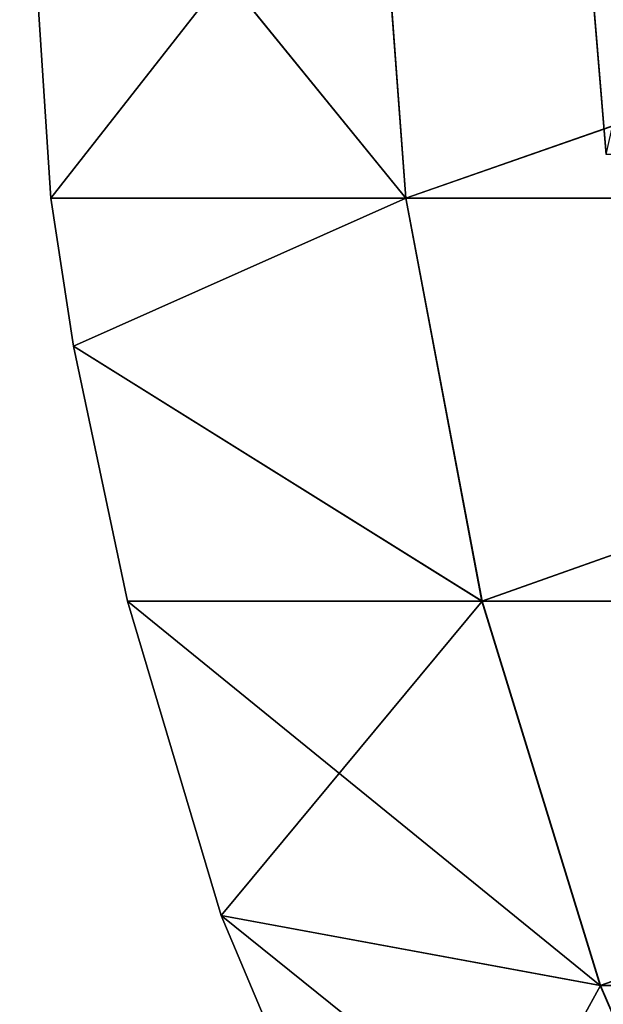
# Model space of a CAD drawing. Extents: x 23 to 1811, y 19 to 594.
# Tile 166 of 256: x 22.86 to 25.48, y 571.71 to 576.13. Entities that reach past the tile are written whole.
import ezdxf

# ---------------------------------------------------------------- set-up
doc = ezdxf.new("R2010")
doc.units = 0
doc.header["$LTSCALE"] = 25.4
doc.layers.get('0').update_dxf_attribs({"linetype": 'CONTINUOUS'})

# ---------------------------------------------------------------- blocks, each defined once
blk = doc.blocks.new('BE3C_SUNO_2740CFXXSR_STL')
at = {"color": 0}
for p, q in [((24.5904, 575.3296, 379.4433), (22.8552, 577.4656, 414.5017)), ((24.5904, 575.3296, 379.4433), (22.8552, 577.4656, 414.5017)), ((22.9956, 575.3296, 414.502), (22.8552, 577.4656, 414.5017)), ((22.9956, 575.3296, 414.502), (22.8552, 577.4656, 414.5017)), ((24.4529, 577.1905, 449.5736), (22.9956, 575.3296, 414.502)), ((24.4529, 577.1905, 449.5736), (22.9956, 575.3296, 414.502)), ((24.5905, 575.3297, 449.561), (24.4529, 577.1905, 449.5736)), ((24.5905, 575.3297, 449.561), (24.4529, 577.1905, 449.5736)), ((24.5905, 575.3297, 449.561), (29.9082, 577.1905, 487.791)), ((24.5905, 575.3297, 449.561), (29.9082, 577.1905, 487.791)), ((24.4529, 577.1904, 379.4307), (24.5904, 575.3296, 379.4433)), ((24.4529, 577.1904, 379.4307), (24.5904, 575.3296, 379.4433)), ((24.5904, 575.3296, 379.4433), (29.9081, 577.1904, 341.2132)), ((24.5904, 575.3296, 379.4433), (29.9081, 577.1904, 341.2132)), ((25.3605, 577.0906, 414.5031), (25.4918, 575.5269, 414.5031)), ((25.3605, 577.0906, 414.5031), (25.4918, 575.5269, 414.5031)), ((24.5905, 575.3297, 449.561), (22.9956, 575.3296, 414.502)), ((24.5905, 575.3297, 449.561), (22.9956, 575.3296, 414.502)), ((24.5904, 575.3296, 379.4433), (22.9956, 575.3296, 414.502)), ((24.5904, 575.3296, 379.4433), (22.9956, 575.3296, 414.502)), ((23.0974, 574.6646, 414.5021), (22.9956, 575.3296, 414.502)), ((23.0974, 574.6646, 414.5021), (22.9956, 575.3296, 414.502)), ((24.5905, 575.3297, 449.561), (23.0974, 574.6646, 414.5021)), ((24.5905, 575.3297, 449.561), (23.0974, 574.6646, 414.5021)), ((24.5904, 575.3296, 379.4433), (23.0974, 574.6646, 414.5021)), ((24.5904, 575.3296, 379.4433), (23.0974, 574.6646, 414.5021)), ((24.5904, 575.3296, 379.4433), (24.9331, 573.5192, 379.4746)), ((24.5904, 575.3296, 379.4433), (24.9331, 573.5192, 379.4746)), ((24.5904, 575.3296, 379.4433), (30.0437, 575.3296, 341.2397)), ((24.5904, 575.3296, 379.4433), (30.0437, 575.3296, 341.2397)), ((24.9332, 573.5193, 449.5297), (24.5905, 575.3297, 449.561)), ((24.5905, 575.3297, 449.561), (30.0438, 575.3297, 487.7646)), ((24.5905, 575.3297, 449.561), (30.0438, 575.3297, 487.7646)), ((24.9332, 573.5193, 449.5297), (24.5905, 575.3297, 449.561)), ((24.9331, 573.5192, 379.4746), (30.0437, 575.3296, 341.2397)), ((24.9331, 573.5192, 379.4746), (30.0437, 575.3296, 341.2397)), ((24.9332, 573.5193, 449.5297), (30.0438, 575.3297, 487.7646)), ((24.9332, 573.5193, 449.5297), (30.0438, 575.3297, 487.7646)), ((24.9331, 573.5192, 379.4746), (23.0974, 574.6646, 414.5021)), ((24.9331, 573.5192, 379.4746), (23.0974, 574.6646, 414.5021)), ((23.3397, 573.5192, 414.5023), (23.0974, 574.6646, 414.5021)), ((24.9332, 573.5193, 449.5297), (23.0974, 574.6646, 414.5021)), ((23.3397, 573.5192, 414.5023), (23.0974, 574.6646, 414.5021)), ((24.9332, 573.5193, 449.5297), (23.0974, 574.6646, 414.5021)), ((24.9332, 573.5193, 449.5297), (23.3397, 573.5192, 414.5023)), ((24.9332, 573.5193, 449.5297), (23.3397, 573.5192, 414.5023)), ((24.9331, 573.5192, 379.4746), (23.3397, 573.5192, 414.5023)), ((24.9331, 573.5192, 379.4746), (23.3397, 573.5192, 414.5023)), ((25.465, 571.7912, 379.5233), (23.3397, 573.5192, 414.5023)), ((25.465, 571.7912, 379.5233), (23.3397, 573.5192, 414.5023)), ((23.7609, 572.1056, 414.5024), (23.3397, 573.5192, 414.5023)), ((23.7609, 572.1056, 414.5024), (23.3397, 573.5192, 414.5023)), ((24.9332, 573.5193, 449.5297), (23.7609, 572.1056, 414.5024)), ((24.9332, 573.5193, 449.5297), (23.7609, 572.1056, 414.5024)), ((24.9331, 573.5192, 379.4746), (25.465, 571.7912, 379.5233)), ((24.9331, 573.5192, 379.4746), (25.465, 571.7912, 379.5233)), ((24.9331, 573.5192, 379.4746), (30.3814, 573.5192, 341.3055)), ((24.9331, 573.5192, 379.4746), (30.3814, 573.5192, 341.3055)), ((25.4651, 571.7913, 449.481), (24.9332, 573.5193, 449.5297)), ((24.9332, 573.5193, 449.5297), (30.3816, 573.5193, 487.6988)), ((24.9332, 573.5193, 449.5297), (30.3816, 573.5193, 487.6988)), ((25.4651, 571.7913, 449.481), (24.9332, 573.5193, 449.5297)), ((25.465, 571.7912, 379.5233), (30.3814, 573.5192, 341.3055)), ((25.465, 571.7912, 379.5233), (30.3814, 573.5192, 341.3055)), ((25.4651, 571.7913, 449.481), (30.3816, 573.5193, 487.6988)), ((25.4651, 571.7913, 449.481), (30.3816, 573.5193, 487.6988)), ((25.465, 571.7912, 379.5233), (23.7609, 572.1056, 414.5024)), ((25.465, 571.7912, 379.5233), (23.7609, 572.1056, 414.5024)), ((26.1645, 570.1723, 379.5872), (23.7609, 572.1056, 414.5024)), ((26.1645, 570.1723, 379.5872), (23.7609, 572.1056, 414.5024)), ((24.5763, 570.1723, 414.5026), (23.7609, 572.1056, 414.5024)), ((25.4651, 571.7913, 449.481), (23.7609, 572.1056, 414.5024)), ((24.5763, 570.1723, 414.5026), (23.7609, 572.1056, 414.5024)), ((25.4651, 571.7913, 449.481), (23.7609, 572.1056, 414.5024)), ((25.4651, 571.7913, 449.481), (24.5763, 570.1723, 414.5026)), ((25.4651, 571.7913, 449.481), (24.5763, 570.1723, 414.5026)), ((25.465, 571.7912, 379.5233), (26.1645, 570.1723, 379.5872)), ((25.465, 571.7912, 379.5233), (26.1645, 570.1723, 379.5872)), ((25.465, 571.7912, 379.5233), (30.9057, 571.7912, 341.4076)), ((25.465, 571.7912, 379.5233), (30.9057, 571.7912, 341.4076)), ((26.1646, 570.1724, 449.4171), (25.4651, 571.7913, 449.481)), ((25.4651, 571.7913, 449.481), (30.9058, 571.7913, 487.5966)), ((25.4651, 571.7913, 449.481), (30.9058, 571.7913, 487.5966)), ((26.1646, 570.1724, 449.4171), (25.4651, 571.7913, 449.481))]:
    blk.add_line(p, q, dxfattribs=at)
mesh = blk.add_polyface(dxfattribs=at)
corners = [(22.8552, 577.4656, 414.5017), (24.4529, 577.1904, 379.4307), (24.5904, 575.3296, 379.4433)]
mesh.append_faces([[corners[k] for k in face] for face in [(0, 1, 2)]], dxfattribs={"color": 0})
mesh = blk.add_polyface(dxfattribs=at)
corners = [(22.8552, 577.4656, 414.5017), (24.5904, 575.3296, 379.4433), (22.9956, 575.3296, 414.502)]
mesh.append_faces([[corners[k] for k in face] for face in [(0, 1, 2)]], dxfattribs={"color": 0})
mesh = blk.add_polyface(dxfattribs=at)
corners = [(22.8552, 577.4656, 414.5017), (22.9956, 575.3296, 414.502), (24.4529, 577.1905, 449.5736)]
mesh.append_faces([[corners[k] for k in face] for face in [(0, 1, 2)]], dxfattribs={"color": 0})
mesh = blk.add_polyface(dxfattribs=at)
corners = [(24.4529, 577.1905, 449.5736), (22.9956, 575.3296, 414.502), (24.5905, 575.3297, 449.561)]
mesh.append_faces([[corners[k] for k in face] for face in [(0, 1, 2)]], dxfattribs={"color": 0})
mesh = blk.add_polyface(dxfattribs=at)
corners = [(24.4529, 577.1905, 449.5736), (24.5905, 575.3297, 449.561), (29.9082, 577.1905, 487.791)]
mesh.append_faces([[corners[k] for k in face] for face in [(0, 1, 2)]], dxfattribs={"color": 0})
mesh = blk.add_polyface(dxfattribs=at)
corners = [(29.9082, 577.1905, 487.791), (24.5905, 575.3297, 449.561), (30.0438, 575.3297, 487.7646)]
mesh.append_faces([[corners[k] for k in face] for face in [(0, 1, 2)]], dxfattribs={"color": 0})
mesh = blk.add_polyface(dxfattribs=at)
corners = [(29.9081, 577.1904, 341.2132), (24.5904, 575.3296, 379.4433), (24.4529, 577.1904, 379.4307)]
mesh.append_faces([[corners[k] for k in face] for face in [(0, 1, 2)]], dxfattribs={"color": 0})
mesh = blk.add_polyface(dxfattribs=at)
corners = [(29.9081, 577.1904, 341.2132), (30.0437, 575.3296, 341.2397), (24.5904, 575.3296, 379.4433)]
mesh.append_faces([[corners[k] for k in face] for face in [(0, 1, 2)]], dxfattribs={"color": 0})
mesh = blk.add_polyface(dxfattribs=at)
corners = [(25.3605, 577.0906, 414.5031), (25.4918, 575.5269, 414.5031), (25.8402, 577.0906, 395.2985)]
mesh.append_faces([[corners[k] for k in face] for face in [(0, 1, 2)]], dxfattribs={"color": 0})
mesh = blk.add_polyface(dxfattribs=at)
corners = [(25.3605, 577.0906, 414.5031), (25.9714, 575.5269, 433.6979), (25.4918, 575.5269, 414.5031)]
mesh.append_faces([[corners[k] for k in face] for face in [(0, 1, 2)]], dxfattribs={"color": 0})
mesh = blk.add_polyface(dxfattribs=at)
corners = [(25.8402, 577.0906, 433.7045), (25.9714, 575.5269, 433.6979), (25.3605, 577.0906, 414.5031)]
mesh.append_faces([[corners[k] for k in face] for face in [(0, 1, 2)]], dxfattribs={"color": 0})
mesh = blk.add_polyface(dxfattribs=at)
corners = [(24.5905, 575.3297, 449.561), (22.9956, 575.3296, 414.502), (23.0974, 574.6646, 414.5021)]
mesh.append_faces([[corners[k] for k in face] for face in [(0, 1, 2)]], dxfattribs={"color": 0})
mesh = blk.add_polyface(dxfattribs=at)
corners = [(24.5904, 575.3296, 379.4433), (23.0974, 574.6646, 414.5021), (22.9956, 575.3296, 414.502)]
mesh.append_faces([[corners[k] for k in face] for face in [(0, 1, 2)]], dxfattribs={"color": 0})
mesh = blk.add_polyface(dxfattribs=at)
corners = [(24.5905, 575.3297, 449.561), (23.0974, 574.6646, 414.5021), (24.9332, 573.5193, 449.5297)]
mesh.append_faces([[corners[k] for k in face] for face in [(0, 1, 2)]], dxfattribs={"color": 0})
mesh = blk.add_polyface(dxfattribs=at)
corners = [(24.5904, 575.3296, 379.4433), (24.9331, 573.5192, 379.4746), (23.0974, 574.6646, 414.5021)]
mesh.append_faces([[corners[k] for k in face] for face in [(0, 1, 2)]], dxfattribs={"color": 0})
mesh = blk.add_polyface(dxfattribs=at)
corners = [(30.0437, 575.3296, 341.2397), (24.9331, 573.5192, 379.4746), (24.5904, 575.3296, 379.4433)]
mesh.append_faces([[corners[k] for k in face] for face in [(0, 1, 2)]], dxfattribs={"color": 0})
mesh = blk.add_polyface(dxfattribs=at)
corners = [(24.5905, 575.3297, 449.561), (24.9332, 573.5193, 449.5297), (30.0438, 575.3297, 487.7646)]
mesh.append_faces([[corners[k] for k in face] for face in [(0, 1, 2)]], dxfattribs={"color": 0})
mesh = blk.add_polyface(dxfattribs=at)
corners = [(30.0437, 575.3296, 341.2397), (30.3814, 573.5192, 341.3055), (24.9331, 573.5192, 379.4746)]
mesh.append_faces([[corners[k] for k in face] for face in [(0, 1, 2)]], dxfattribs={"color": 0})
mesh = blk.add_polyface(dxfattribs=at)
corners = [(30.0438, 575.3297, 487.7646), (24.9332, 573.5193, 449.5297), (30.3816, 573.5193, 487.6988)]
mesh.append_faces([[corners[k] for k in face] for face in [(0, 1, 2)]], dxfattribs={"color": 0})
mesh = blk.add_polyface(dxfattribs=at)
corners = [(23.0974, 574.6646, 414.5021), (24.9331, 573.5192, 379.4746), (23.3397, 573.5192, 414.5023)]
mesh.append_faces([[corners[k] for k in face] for face in [(0, 1, 2)]], dxfattribs={"color": 0})
mesh = blk.add_polyface(dxfattribs=at)
corners = [(23.0974, 574.6646, 414.5021), (23.3397, 573.5192, 414.5023), (24.9332, 573.5193, 449.5297)]
mesh.append_faces([[corners[k] for k in face] for face in [(0, 1, 2)]], dxfattribs={"color": 0})
mesh = blk.add_polyface(dxfattribs=at)
corners = [(24.9332, 573.5193, 449.5297), (23.3397, 573.5192, 414.5023), (23.7609, 572.1056, 414.5024)]
mesh.append_faces([[corners[k] for k in face] for face in [(0, 1, 2)]], dxfattribs={"color": 0})
mesh = blk.add_polyface(dxfattribs=at)
corners = [(24.9331, 573.5192, 379.4746), (25.465, 571.7912, 379.5233), (23.3397, 573.5192, 414.5023)]
mesh.append_faces([[corners[k] for k in face] for face in [(0, 1, 2)]], dxfattribs={"color": 0})
mesh = blk.add_polyface(dxfattribs=at)
corners = [(23.3397, 573.5192, 414.5023), (25.465, 571.7912, 379.5233), (23.7609, 572.1056, 414.5024)]
mesh.append_faces([[corners[k] for k in face] for face in [(0, 1, 2)]], dxfattribs={"color": 0})
mesh = blk.add_polyface(dxfattribs=at)
corners = [(24.9332, 573.5193, 449.5297), (23.7609, 572.1056, 414.5024), (25.4651, 571.7913, 449.481)]
mesh.append_faces([[corners[k] for k in face] for face in [(0, 1, 2)]], dxfattribs={"color": 0})
mesh = blk.add_polyface(dxfattribs=at)
corners = [(30.3814, 573.5192, 341.3055), (25.465, 571.7912, 379.5233), (24.9331, 573.5192, 379.4746)]
mesh.append_faces([[corners[k] for k in face] for face in [(0, 1, 2)]], dxfattribs={"color": 0})
mesh = blk.add_polyface(dxfattribs=at)
corners = [(24.9332, 573.5193, 449.5297), (25.4651, 571.7913, 449.481), (30.3816, 573.5193, 487.6988)]
mesh.append_faces([[corners[k] for k in face] for face in [(0, 1, 2)]], dxfattribs={"color": 0})
mesh = blk.add_polyface(dxfattribs=at)
corners = [(30.3814, 573.5192, 341.3055), (30.9057, 571.7912, 341.4076), (25.465, 571.7912, 379.5233)]
mesh.append_faces([[corners[k] for k in face] for face in [(0, 1, 2)]], dxfattribs={"color": 0})
mesh = blk.add_polyface(dxfattribs=at)
corners = [(30.3816, 573.5193, 487.6988), (25.4651, 571.7913, 449.481), (30.9058, 571.7913, 487.5966)]
mesh.append_faces([[corners[k] for k in face] for face in [(0, 1, 2)]], dxfattribs={"color": 0})
mesh = blk.add_polyface(dxfattribs=at)
corners = [(23.7609, 572.1056, 414.5024), (25.465, 571.7912, 379.5233), (26.1645, 570.1723, 379.5872)]
mesh.append_faces([[corners[k] for k in face] for face in [(0, 1, 2)]], dxfattribs={"color": 0})
mesh = blk.add_polyface(dxfattribs=at)
corners = [(23.7609, 572.1056, 414.5024), (26.1645, 570.1723, 379.5872), (24.5763, 570.1723, 414.5026)]
mesh.append_faces([[corners[k] for k in face] for face in [(0, 1, 2)]], dxfattribs={"color": 0})
mesh = blk.add_polyface(dxfattribs=at)
corners = [(23.7609, 572.1056, 414.5024), (24.5763, 570.1723, 414.5026), (25.4651, 571.7913, 449.481)]
mesh.append_faces([[corners[k] for k in face] for face in [(0, 1, 2)]], dxfattribs={"color": 0})
mesh = blk.add_polyface(dxfattribs=at)
corners = [(25.4651, 571.7913, 449.481), (24.5763, 570.1723, 414.5026), (26.1646, 570.1724, 449.4171)]
mesh.append_faces([[corners[k] for k in face] for face in [(0, 1, 2)]], dxfattribs={"color": 0})
mesh = blk.add_polyface(dxfattribs=at)
corners = [(30.9057, 571.7912, 341.4076), (26.1645, 570.1723, 379.5872), (25.465, 571.7912, 379.5233)]
mesh.append_faces([[corners[k] for k in face] for face in [(0, 1, 2)]], dxfattribs={"color": 0})
mesh = blk.add_polyface(dxfattribs=at)
corners = [(25.4651, 571.7913, 449.481), (26.1646, 570.1724, 449.4171), (30.9058, 571.7913, 487.5966)]
mesh.append_faces([[corners[k] for k in face] for face in [(0, 1, 2)]], dxfattribs={"color": 0})

msp = doc.modelspace()

# ---------------------------------------------------------------- block references
at = {"color": 0}
msp.add_blockref('BE3C_SUNO_2740CFXXSR_STL', (0, 0), dxfattribs=at)

doc.saveas('drawing.dxf')
